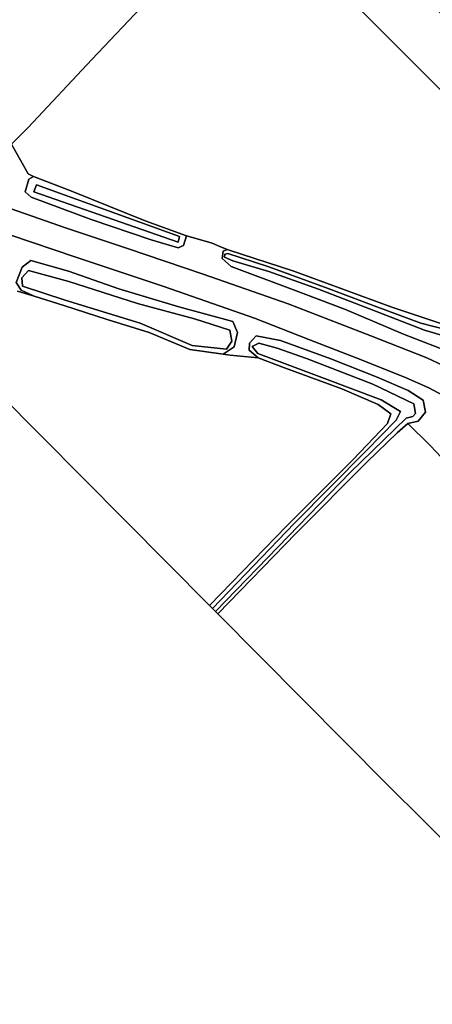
# Model space of a CAD drawing. Extents: x -26035517 to 31750492, y -9237385 to 8160032.
# Tile 174 of 256: x 14869286 to 14949118, y 5605418 to 5796027. Entities that reach past the tile are written whole.
import ezdxf

# ---------------------------------------------------------------- set-up
doc = ezdxf.new("R2010")
doc.units = 0
doc.layers.add('T-25', color=7, linetype='CONTINUOUS')

msp = doc.modelspace()

# ---------------------------------------------------------------- linework, layer by layer
at = {"layer": 'T-25', "color": 9}
for points in [[(14900962, 5807106, 5217), (14883260, 5788301, 5190), (14870901, 5775171, 5147), (14867709, 5771900, 5147), (14856660, 5791078, 5030), (14848921, 5804702, 5137)], [(14951899, 5736850, 4947), (14941283, 5740367, 5040), (14922302, 5747338, 5030), (14909601, 5751484, 5090), (14909418, 5751556, 5114), (14908034, 5752096, 5297), (14906532, 5752758, 5310), (14902743, 5753890, 5273), (14901556, 5754201, 5247), (14893573, 5757091, 5033), (14879487, 5762758, 5090), (14871972, 5765680, 5150), (14870930, 5766206, 5153), (14867709, 5771900, 5147), (14870901, 5775171, 5147), (14883260, 5788301, 5190), (14900962, 5807106, 5217)], [(14945908, 5802109, 6513), (14962307, 5785735, 6513), (14974810, 5773343, 6513), (14991841, 5755961, 6513), (15004766, 5742543, 6447), (15007088, 5739708, 6403), (15009042, 5736612, 6387), (15010481, 5733791, 6347), (15010852, 5732688, 6343), (15005730, 5728623, 5810), (14986067, 5748501, 5403), (14969994, 5763116, 5140), (14943438, 5789760, 5133), (14934144, 5799007, 5047)], [(14934144, 5799007, 5047), (14943438, 5789760, 5133), (14969994, 5763116, 5140)], [(14986858, 5701659, 6657), (14979847, 5708697, 6663), (14976223, 5712081, 6630), (14972050, 5716044, 6557), (14966402, 5720362, 6450), (14960724, 5724039, 6327), (14954645, 5727471, 6180), (14948085, 5730547, 6040), (14937256, 5734838, 5820), (14921209, 5741037, 5653), (14904761, 5746772, 5620), (14890112, 5751717, 5633), (14878124, 5755715, 5670), (14862407, 5761213, 5693), (14847359, 5766051, 5653), (14831205, 5771642, 5637), (14817679, 5776128, 5583), (14804560, 5780583, 5560), (14788650, 5785788, 5600)], [(14787283, 5781114, 5520), (14809422, 5773757, 5480), (14827917, 5767533, 5517), (14847054, 5761100, 5583), (14863107, 5755774, 5600), (14880139, 5750061, 5657), (14897154, 5744345, 5623), (14914722, 5738257, 5597), (14925244, 5734126, 5597), (14935561, 5730107, 5673), (14944046, 5726698, 5823), (14948452, 5724781, 5933), (14953883, 5721851, 6017), (14958957, 5719068, 6137), (14964327, 5715373, 6217), (14969071, 5711599, 6333), (14974070, 5707134, 6437), (14983362, 5697916, 6530)], [(14867709, 5771900, 5147), (14870901, 5775171, 5147)], [(14867709, 5771900, 5147), (14870930, 5766206, 5153), (14871972, 5765680, 5150), (14871069, 5765170, 5150), (14870340, 5762732, 5280), (14871473, 5761649, 5517), (14883118, 5757336, 5547), (14894694, 5753409, 5540), (14899945, 5751839, 5557), (14900997, 5752345, 5437), (14901556, 5754201, 5247), (14902743, 5753890, 5273), (14906532, 5752758, 5310), (14908034, 5752096, 5297), (14909418, 5751556, 5114), (14908665, 5751192, 5280), (14908430, 5749815, 5350), (14910195, 5748253, 5467), (14921752, 5743917, 5547), (14932310, 5739897, 5610), (14943552, 5735162, 5657), (14951546, 5732078, 5940)], [(14862407, 5761213, 5693), (14878124, 5755715, 5670), (14890112, 5751717, 5633), (14904761, 5746772, 5620), (14921209, 5741037, 5653), (14937256, 5734838, 5820), (14948085, 5730547, 6040), (14954645, 5727471, 6180)], [(14954645, 5727471, 6180), (14948085, 5730547, 6040), (14937256, 5734838, 5820), (14921209, 5741037, 5653), (14904761, 5746772, 5620), (14890112, 5751717, 5633), (14878124, 5755715, 5670), (14862407, 5761213, 5693)], [(14868853, 5743474, 5300), (14872104, 5742477, 5227), (14877801, 5740729, 5100), (14886227, 5737982, 4987), (14894353, 5735475, 5007), (14902207, 5732207, 4983), (14908622, 5731301, 5080), (14909983, 5731109, 5100), (14915404, 5730579, 5053), (14920495, 5728637, 5047), (14931613, 5724561, 4990), (14938665, 5721523, 5007), (14941098, 5719717, 5093), (14940431, 5717825, 5070), (14933791, 5710898, 5053), (14920924, 5698007, 5023), (14906014, 5682622, 4990), (14832690, 5756504, 5013)], [(15081245, 5599445, 6733), (15058217, 5622634, 6730), (15031145, 5649937, 6733), (15029478, 5650487, 6727), (15022704, 5657488, 6740), (15022639, 5658493, 6737), (15002760, 5678511, 6717), (14983362, 5697916, 6530), (14974070, 5707134, 6437), (14969071, 5711599, 6333), (14964327, 5715373, 6217), (14958957, 5719068, 6137), (14953883, 5721851, 6017), (14948452, 5724781, 5933), (14944046, 5726698, 5823), (14935561, 5730107, 5673), (14925244, 5734126, 5597), (14914722, 5738257, 5597), (14897154, 5744345, 5623), (14880139, 5750061, 5657), (14863107, 5755774, 5600)], [(14863107, 5755774, 5600), (14880139, 5750061, 5657), (14897154, 5744345, 5623), (14914722, 5738257, 5597), (14925244, 5734126, 5597), (14935561, 5730107, 5673), (14944046, 5726698, 5823), (14948452, 5724781, 5933), (14953883, 5721851, 6017)], [(14906532, 5752758, 5310), (14902743, 5753890, 5273)], [(14951546, 5732078, 5940), (14943552, 5735162, 5657), (14932310, 5739897, 5610), (14921752, 5743917, 5547), (14910195, 5748253, 5467), (14908430, 5749815, 5350), (14908665, 5751192, 5280), (14909418, 5751556, 5114), (14909601, 5751484, 5090), (14922302, 5747338, 5030), (14941283, 5740367, 5040), (14951899, 5736850, 4947)], [(14951546, 5732078, 5940), (14943552, 5735162, 5657), (14932310, 5739897, 5610), (14921752, 5743917, 5547), (14910195, 5748253, 5467), (14908430, 5749815, 5350), (14908665, 5751192, 5280), (14909418, 5751556, 5114), (14909601, 5751484, 5090), (14922302, 5747338, 5030), (14941283, 5740367, 5040), (14951899, 5736850, 4947)], [(14951946, 5735961, 4640), (14946899, 5737275, 4600), (14937891, 5740636, 4603), (14928960, 5744007, 4617), (14917510, 5748203, 4617), (14911972, 5749959, 4617), (14909540, 5750754, 4677), (14908950, 5750617, 4677), (14908890, 5750087, 4677), (14910504, 5749334, 4677), (14917484, 5747262, 4670), (14927068, 5743849, 4670), (14937790, 5739726, 4667), (14947608, 5735955, 4650), (14953717, 5734147, 4663)], [(14951946, 5735961, 4640), (14946899, 5737275, 4600), (14937891, 5740636, 4603), (14928960, 5744007, 4617), (14917510, 5748203, 4617), (14911972, 5749959, 4617), (14909540, 5750754, 4677), (14908950, 5750617, 4677), (14908890, 5750087, 4677), (14910504, 5749334, 4677), (14917484, 5747262, 4670), (14927068, 5743849, 4670), (14937790, 5739726, 4667), (14947608, 5735955, 4650), (14953717, 5734147, 4663)], [(14952038, 5710029, 5252), (14948698, 5713597, 5287), (14944365, 5717871, 5283), (14946385, 5718331, 5413), (14947796, 5720043, 5673), (14947376, 5722386, 5813), (14944479, 5724240, 5777), (14938422, 5726818, 5753), (14929511, 5730391, 5680), (14919722, 5733916, 5550), (14915059, 5734800, 5513), (14913765, 5733382, 5373), (14913676, 5732053, 5277), (14915404, 5730579, 5053), (14909983, 5731109, 5100), (14908622, 5731301, 5080), (14910783, 5732725, 5313), (14911452, 5735501, 5537), (14910510, 5737613, 5573), (14900077, 5740418, 5627), (14888456, 5743950, 5637), (14878737, 5747318, 5627), (14871433, 5749404, 5520), (14869751, 5748143, 5410), (14868629, 5745143, 5330), (14869583, 5743687, 5233), (14872104, 5742477, 5227), (14868853, 5743474, 5300)], [(14944365, 5717871, 5283), (14948698, 5713597, 5287)]]:
    msp.add_polyline3d(points, dxfattribs=at)
for points in [[(14901556, 5754201, 5247), (14900997, 5752345, 5437), (14899945, 5751839, 5557), (14894694, 5753409, 5540), (14883118, 5757336, 5547), (14871473, 5761649, 5517), (14870340, 5762732, 5280), (14871069, 5765170, 5150), (14871972, 5765680, 5150), (14879487, 5762758, 5090), (14893573, 5757091, 5033), (14901556, 5754201, 5247)], [(14872504, 5764081, 4650), (14900237, 5754024, 4650), (14899932, 5752957, 4650), (14872046, 5762710, 4650), (14872504, 5764081, 4650)], [(14872504, 5764081, 4650), (14872046, 5762710, 4650), (14899932, 5752957, 4650), (14900237, 5754024, 4650), (14872504, 5764081, 4650)], [(14956151, 5735539, 4657), (14956777, 5733859, 4663), (14953717, 5734147, 4663), (14947608, 5735955, 4650), (14937790, 5739726, 4667), (14927068, 5743849, 4670), (14917484, 5747262, 4670), (14910504, 5749334, 4677), (14908890, 5750087, 4677), (14908950, 5750617, 4677), (14909540, 5750754, 4677), (14911972, 5749959, 4617), (14917510, 5748203, 4617), (14928960, 5744007, 4617), (14937891, 5740636, 4603), (14946899, 5737275, 4600), (14951946, 5735961, 4640), (14955263, 5735191, 4657), (14956151, 5735539, 4657)], [(14872104, 5742477, 5227), (14869583, 5743687, 5233), (14868629, 5745143, 5330), (14869751, 5748143, 5410), (14871433, 5749404, 5520), (14878737, 5747318, 5627), (14888456, 5743950, 5637), (14900077, 5740418, 5627), (14910510, 5737613, 5573), (14911452, 5735501, 5537), (14910783, 5732725, 5313), (14908622, 5731301, 5080), (14902207, 5732207, 4983), (14894353, 5735475, 5007), (14886227, 5737982, 4987), (14877801, 5740729, 5100), (14872104, 5742477, 5227)], [(14872104, 5742477, 5227), (14869583, 5743687, 5233), (14868629, 5745143, 5330), (14869751, 5748143, 5410), (14871433, 5749404, 5520), (14878737, 5747318, 5627), (14888456, 5743950, 5637), (14900077, 5740418, 5627), (14910510, 5737613, 5573), (14911452, 5735501, 5537), (14910783, 5732725, 5313), (14908622, 5731301, 5080), (14902207, 5732207, 4983), (14894353, 5735475, 5007), (14886227, 5737982, 4987), (14877801, 5740729, 5100), (14872104, 5742477, 5227)], [(14870961, 5747470, 4530), (14869718, 5746069, 4530), (14869811, 5744433, 4530), (14878091, 5741714, 4530), (14892595, 5737273, 4530), (14902681, 5732928, 4530), (14909319, 5732235, 4530), (14910325, 5733806, 4530), (14909942, 5735941, 4530), (14903111, 5738098, 4530), (14892052, 5741099, 4530), (14878793, 5745348, 4530), (14870961, 5747470, 4530)], [(14870961, 5747470, 4530), (14878793, 5745348, 4530), (14892052, 5741099, 4530), (14903111, 5738098, 4530), (14909942, 5735941, 4530), (14910325, 5733806, 4530), (14909319, 5732235, 4530), (14902681, 5732928, 4530), (14892595, 5737273, 4530), (14878091, 5741714, 4530), (14869811, 5744433, 4530), (14869718, 5746069, 4530), (14870961, 5747470, 4530)], [(14870961, 5747470, 4530), (14869718, 5746069, 4530), (14869811, 5744433, 4530), (14878091, 5741714, 4530), (14892595, 5737273, 4530), (14902681, 5732928, 4530), (14909319, 5732235, 4530), (14910325, 5733806, 4530), (14909942, 5735941, 4530), (14903111, 5738098, 4530), (14892052, 5741099, 4530), (14878793, 5745348, 4530), (14870961, 5747470, 4530)], [(14906014, 5682622, 4990), (14920924, 5698007, 5023), (14933791, 5710898, 5053), (14940431, 5717825, 5070), (14941098, 5719717, 5093), (14938665, 5721523, 5007), (14931613, 5724561, 4990), (14920495, 5728637, 5047), (14915404, 5730579, 5053), (14913676, 5732053, 5277), (14913765, 5733382, 5373), (14915059, 5734800, 5513), (14919722, 5733916, 5550), (14929511, 5730391, 5680), (14938422, 5726818, 5753), (14944479, 5724240, 5777), (14947376, 5722386, 5813), (14947796, 5720043, 5673), (14946385, 5718331, 5413), (14944365, 5717871, 5283), (14942346, 5716046, 5113), (14936460, 5710361, 5097), (14922775, 5696605, 5003), (14907643, 5680981, 5047), (14907159, 5681468, 4530), (14921304, 5696023, 4530), (14933248, 5708337, 4530), (14944051, 5718911, 4530), (14945384, 5719232, 4530), (14945863, 5719774, 4530), (14945558, 5721636, 4530), (14937603, 5725465, 4533), (14924754, 5730409, 4533), (14919110, 5732445, 4533), (14915544, 5733431, 4530), (14914287, 5732741, 4530), (14915376, 5731425, 4530), (14927772, 5726750, 4530), (14939250, 5722412, 4530), (14942952, 5720152, 4530), (14942149, 5718502, 4530), (14936314, 5712565, 4530), (14922487, 5698532, 4530), (14906616, 5682016, 4530), (14906014, 5682622, 4990)], [(14906014, 5682622, 4990), (14920924, 5698007, 5023), (14933791, 5710898, 5053), (14940431, 5717825, 5070), (14941098, 5719717, 5093), (14938665, 5721523, 5007), (14931613, 5724561, 4990), (14920495, 5728637, 5047), (14915404, 5730579, 5053), (14913676, 5732053, 5277), (14913765, 5733382, 5373), (14915059, 5734800, 5513), (14919722, 5733916, 5550), (14929511, 5730391, 5680), (14938422, 5726818, 5753), (14944479, 5724240, 5777), (14947376, 5722386, 5813), (14947796, 5720043, 5673), (14946385, 5718331, 5413), (14944365, 5717871, 5283), (14942346, 5716046, 5113), (14936460, 5710361, 5097), (14922775, 5696605, 5003), (14907643, 5680981, 5047), (14907159, 5681468, 4530), (14921304, 5696023, 4530), (14933248, 5708337, 4530), (14944051, 5718911, 4530), (14945384, 5719232, 4530), (14945863, 5719774, 4530), (14945558, 5721636, 4530), (14937603, 5725465, 4533), (14924754, 5730409, 4533), (14919110, 5732445, 4533), (14915544, 5733431, 4530), (14914287, 5732741, 4530), (14915376, 5731425, 4530), (14927772, 5726750, 4530), (14939250, 5722412, 4530), (14942952, 5720152, 4530), (14942149, 5718502, 4530), (14936314, 5712565, 4530), (14922487, 5698532, 4530), (14906616, 5682016, 4530), (14906014, 5682622, 4990)], [(14906616, 5682016, 4530), (14922487, 5698532, 4530), (14936314, 5712565, 4530), (14942149, 5718502, 4530), (14942952, 5720152, 4530), (14939250, 5722412, 4530), (14927772, 5726750, 4530), (14915376, 5731425, 4530), (14914287, 5732741, 4530), (14915544, 5733431, 4530), (14919110, 5732445, 4533), (14924754, 5730409, 4533), (14937603, 5725465, 4533), (14945558, 5721636, 4530), (14945863, 5719774, 4530), (14945384, 5719232, 4530), (14944051, 5718911, 4530), (14933248, 5708337, 4530), (14921304, 5696023, 4530), (14907159, 5681468, 4530), (14906616, 5682016, 4530)], [(14907643, 5680981, 5047), (14922775, 5696605, 5003), (14936460, 5710361, 5097), (14942346, 5716046, 5113), (14944365, 5717871, 5283), (14948698, 5713597, 5287), (14952038, 5710029, 5252), (14955662, 5706157, 5213), (14967464, 5694396, 5297), (14976338, 5685501, 5310), (14986071, 5675708, 5633), (14999199, 5662323, 5687), (15003136, 5658556, 5691), (15005643, 5656156, 5693), (14990005, 5640669, 5707), (14969494, 5619108, 5690), (14940336, 5648039, 5623), (14907643, 5680981, 5047)]]:
    msp.add_polyline3d(points, close=True, dxfattribs=at)

doc.saveas('drawing.dxf')
